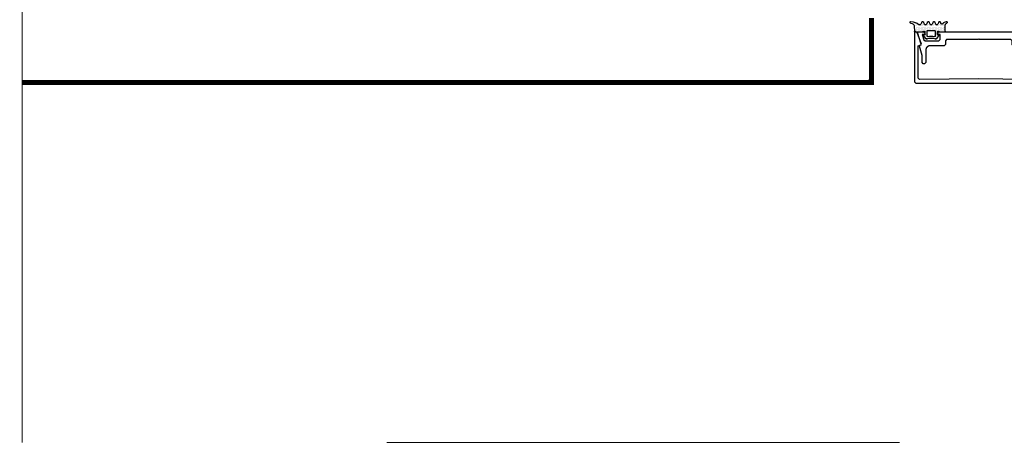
# Model space of a CAD drawing. Extents: x 4615668 to 9294084, y 5325188 to 10688993.
# Tile 41 of 256: x 4635266 to 4635304, y 5331497 to 5331513. Entities that reach past the tile are written whole.
import ezdxf

# ---------------------------------------------------------------- set-up
doc = ezdxf.new("R2010")
doc.units = 0
doc.header["$MEASUREMENT"] = 0
doc.linetypes.add('BUIB05', pattern=[1, 0.5, -0.5])
doc.layers.add('A_wymiary', color=152, linetype='Continuous', lineweight=5)
doc.layers.add('ocieplenie', color=214, linetype='Continuous', lineweight=13)
doc.layers.add('CrossSectionsGums', color=7, linetype='Continuous')
doc.layers.add('CrossSectionsProfils', color=7, linetype='Continuous')

# ---------------------------------------------------------------- blocks, each defined once
blk = doc.blocks.new('5032252X', base_point=(219.53, 286.06))
at = {"layer": 'CrossSectionsProfils', "flags": 128}
blk.add_lwpolyline([(242.62, 280.48), (241.63, 276.79), (241.63, 274.06), (241.13, 273.56), (240.63, 273.56), (240.13, 274.06), (240.13, 279.06), (240.12, 279.13), (240.12, 279.19), (240.11, 279.26), (240.1, 279.32), (240.09, 279.39), (240.08, 279.45), (240.06, 279.51), (240.04, 279.58), (240.01, 279.64), (239.99, 279.7), (239.96, 279.76), (239.93, 279.81), (239.89, 279.87), (239.86, 279.92), (239.82, 279.98), (239.78, 280.03), (239.73, 280.08), (239.69, 280.12), (239.64, 280.17), (239.59, 280.21), (239.54, 280.25), (239.49, 280.29), (239.43, 280.33), (239.38, 280.36), (239.32, 280.39), (239.26, 280.42), (239.2, 280.45), (239.14, 280.47), (239.08, 280.49), (239.01, 280.51), (238.95, 280.53), (238.89, 280.54), (238.82, 280.55), (238.76, 280.56), (238.69, 280.56), (238.63, 280.56), (233.03, 280.56), (232.53, 281.06), (232.53, 282.56), (232.03, 283.06), (219.78, 283.06), (219.53, 283.31), (219.28, 283.06), (207.03, 283.06), (206.53, 282.56), (206.53, 281.06), (206.03, 280.56), (200.43, 280.56), (200.36, 280.56), (200.3, 280.56), (200.23, 280.55), (200.17, 280.54), (200.1, 280.53), (200.04, 280.51), (199.98, 280.49), (199.91, 280.47), (199.85, 280.45), (199.79, 280.42), (199.73, 280.39), (199.68, 280.36), (199.62, 280.33), (199.57, 280.29), (199.51, 280.25), (199.46, 280.21), (199.41, 280.17), (199.37, 280.12), (199.32, 280.08), (199.28, 280.03), (199.24, 279.98), (199.2, 279.92), (199.16, 279.87), (199.13, 279.81), (199.1, 279.76), (199.07, 279.7), (199.04, 279.64), (199.02, 279.58), (199, 279.51), (198.98, 279.45), (198.96, 279.39), (198.95, 279.32), (198.94, 279.26), (198.93, 279.19), (198.93, 279.13), (198.93, 279.06), (198.93, 274.06), (198.43, 273.56), (197.93, 273.56), (197.43, 274.06), (197.43, 276.79), (196.44, 280.48), (196.62, 280.84), (196.99, 280.97), (197.12, 281.22), (195.64, 285.8), (195.83, 286.06), (198.03, 286.06), (198.53, 285.56), (198.53, 285.07), (197.45, 285.07), (198.15, 282.91), (198.62, 282.56), (204.03, 282.56), (204.53, 283.06), (204.53, 285.07), (203.53, 285.07), (203.53, 285.56), (204.03, 286.06), (235.03, 286.06), (235.53, 285.56), (235.53, 285.07), (234.53, 285.07), (234.53, 283.06), (235.03, 282.56), (240.43, 282.56), (240.9, 282.91), (241.6, 285.07), (240.53, 285.07), (240.53, 285.56), (241.03, 286.06), (243.23, 286.06), (243.42, 285.8), (241.94, 281.22), (242.06, 280.97), (242.43, 280.84), (242.62, 280.48)], dxfattribs=at)
blk = doc.blocks.new('K41_7892_X', base_point=(63.96414, 1082.43878))
at = {"layer": 'CrossSectionsProfils'}
for p, q in [((39.16414, 1082.43878), (38.96414, 1082.23878)), ((38.96414, 1082.23878), (38.96414, 1062.93878)), ((39.49342, 1082.43878), (39.16414, 1082.43878)), ((39.96326, 1082.10979), (39.49342, 1082.43878)), ((41.60208, 1077.60718), (39.96326, 1082.10979)), ((87.96502, 1082.10979), (86.3262, 1077.60718)), ((88.43486, 1082.43878), (87.96502, 1082.10979)), ((88.76414, 1082.43878), (88.43486, 1082.43878)), ((88.96414, 1082.23878), (88.76414, 1082.43878)), ((88.96414, 1062.93878), (88.96414, 1082.23878)), ((40.36414, 1076.94377), (41.48254, 1077.35084)), ((40.36414, 1064.33437), (40.36414, 1076.94377)), ((41.48254, 1077.35084), (41.60208, 1077.60718)), ((86.3262, 1077.60718), (86.44574, 1077.35084)), ((86.44574, 1077.35084), (87.56414, 1076.94377)), ((87.56414, 1076.94377), (87.56414, 1064.33437)), ((40.86856, 1063.83439), (40.36414, 1064.33437)), ((87.56414, 1064.33437), (87.05971, 1063.83439)), ((38.96414, 1062.93878), (39.46414, 1062.43878)), ((39.46414, 1062.43878), (88.46414, 1062.43878)), ((63.96414, 1064.03878), (40.86856, 1063.83439)), ((87.05971, 1063.83439), (63.96414, 1064.03878)), ((88.46414, 1062.43878), (88.96414, 1062.93878))]:
    blk.add_line(p, q, dxfattribs=at)
blk = doc.blocks.new('Hatch19036', base_point=(5719.19, 731.85))
at = {"layer": 'CrossSectionsGums', "color": 8}
for p, q in [((6276.66, 666.61), (6276.66, 666.61)), ((6276.9, 666.14), (6276.9, 666.14)), ((6277.14, 666.61), (6277.14, 666.61)), ((6277.37, 665.18), (6277.37, 665.18)), ((6277.38, 666.14), (6277.38, 666.14)), ((6277.61, 665.66), (6277.61, 665.66)), ((6277.61, 664.71), (6277.61, 664.71)), ((6277.85, 666.14), (6277.85, 666.14)), ((6277.85, 665.18), (6277.85, 665.18)), ((6278.09, 665.66), (6278.09, 665.66)), ((6278.09, 664.71), (6278.09, 664.71)), ((6278.33, 665.18), (6278.33, 665.18)), ((6278.57, 665.66), (6278.57, 665.66)), ((6278.57, 664.71), (6278.57, 664.71)), ((6278.8, 665.18), (6278.8, 665.18)), ((6279.04, 665.66), (6279.04, 665.66)), ((6279.04, 664.71), (6279.04, 664.71)), ((6279.28, 666.14), (6279.28, 666.14)), ((6279.28, 665.18), (6279.28, 665.18)), ((6279.52, 666.61), (6279.52, 666.61)), ((6279.52, 665.66), (6279.52, 665.66)), ((6279.52, 664.71), (6279.52, 664.71)), ((6279.76, 666.14), (6279.76, 666.14)), ((6279.76, 665.18), (6279.76, 665.18)), ((6279.99, 665.66), (6279.99, 665.66)), ((6279.99, 664.71), (6279.99, 664.71)), ((6280.23, 665.18), (6280.23, 665.18)), ((6280.47, 664.71), (6280.47, 664.71)), ((6280.71, 665.18), (6280.71, 665.18)), ((6280.95, 665.66), (6280.95, 665.66)), ((6280.95, 664.71), (6280.95, 664.71)), ((6281.18, 665.18), (6281.18, 665.18)), ((6281.19, 666.14), (6281.19, 666.14)), ((6281.42, 666.61), (6281.42, 666.61)), ((6281.42, 665.66), (6281.42, 665.66)), ((6281.42, 664.71), (6281.42, 664.71)), ((6281.66, 666.14), (6281.66, 666.14)), ((6281.66, 665.18), (6281.66, 665.18)), ((6281.9, 666.61), (6281.9, 666.61)), ((6281.9, 665.66), (6281.9, 665.66)), ((6281.9, 664.71), (6281.9, 664.71)), ((6282.14, 666.14), (6282.14, 666.14)), ((6282.14, 665.18), (6282.14, 665.18)), ((6282.38, 665.66), (6282.38, 665.66)), ((6282.38, 664.71), (6282.38, 664.71)), ((6282.61, 665.18), (6282.61, 665.18)), ((6282.85, 664.71), (6282.85, 664.71)), ((6283.09, 665.18), (6283.09, 665.18)), ((6283.33, 665.66), (6283.33, 665.66)), ((6283.33, 664.71), (6283.33, 664.71)), ((6283.57, 666.14), (6283.57, 666.14)), ((6283.57, 665.18), (6283.57, 665.18)), ((6283.8, 666.61), (6283.8, 666.61)), ((6283.8, 665.66), (6283.8, 665.66)), ((6283.8, 664.71), (6283.8, 664.71)), ((6284.04, 666.14), (6284.04, 666.14)), ((6284.04, 665.18), (6284.04, 665.18)), ((6284.28, 665.66), (6284.28, 665.66)), ((6284.28, 664.71), (6284.28, 664.71)), ((6284.52, 665.18), (6284.52, 665.18)), ((6284.76, 664.71), (6284.76, 664.71)), ((6284.99, 665.18), (6284.99, 665.18)), ((6285.23, 665.66), (6285.23, 665.66)), ((6285.23, 664.71), (6285.23, 664.71)), ((6285.47, 666.14), (6285.47, 666.14)), ((6285.47, 665.18), (6285.47, 665.18)), ((6285.71, 666.61), (6285.71, 666.61)), ((6285.71, 665.66), (6285.71, 665.66)), ((6285.71, 664.71), (6285.71, 664.71)), ((6285.95, 666.14), (6285.95, 666.14)), ((6285.95, 665.18), (6285.95, 665.18)), ((6286.19, 666.61), (6286.19, 666.61)), ((6286.19, 665.66), (6286.19, 665.66)), ((6286.19, 664.71), (6286.19, 664.71)), ((6286.42, 666.14), (6286.42, 666.14)), ((6286.42, 665.18), (6286.42, 665.18)), ((6286.66, 665.66), (6286.66, 665.66)), ((6286.66, 664.71), (6286.66, 664.71)), ((6286.9, 665.18), (6286.9, 665.18)), ((6287.14, 664.71), (6287.14, 664.71)), ((6287.38, 665.18), (6287.38, 665.18)), ((6287.61, 665.66), (6287.61, 665.66)), ((6287.61, 664.71), (6287.61, 664.71)), ((6287.85, 665.18), (6287.85, 665.18)), ((6288.09, 665.66), (6288.09, 665.66)), ((6288.09, 664.71), (6288.09, 664.71)), ((6288.33, 666.14), (6288.33, 666.14)), ((6288.33, 665.18), (6288.33, 665.18)), ((6288.57, 665.66), (6288.57, 665.66)), ((6288.57, 664.71), (6288.57, 664.71)), ((6288.8, 666.14), (6288.8, 666.14)), ((6288.8, 665.18), (6288.8, 665.18)), ((6289.04, 665.66), (6289.04, 665.66)), ((6289.04, 664.71), (6289.04, 664.71)), ((6289.28, 666.14), (6289.28, 666.14)), ((6289.28, 665.18), (6289.28, 665.18)), ((6289.52, 666.61), (6289.52, 666.61)), ((6289.52, 665.66), (6289.52, 665.66)), ((6289.76, 666.14), (6289.76, 666.14)), ((6290, 666.61), (6290, 666.61)), ((6290.23, 666.14), (6290.23, 666.14)), ((6290.47, 666.61), (6290.47, 666.61)), ((6277.37, 664.23), (6277.37, 664.23)), ((6277.38, 663.28), (6277.38, 663.28)), ((6277.61, 663.76), (6277.61, 663.76)), ((6277.85, 664.23), (6277.85, 664.23)), ((6277.85, 663.28), (6277.85, 663.28)), ((6278.09, 663.76), (6278.09, 663.76)), ((6278.33, 664.23), (6278.33, 664.23)), ((6278.33, 663.28), (6278.33, 663.28)), ((6278.57, 663.76), (6278.57, 663.76)), ((6278.8, 664.23), (6278.8, 664.23)), ((6278.8, 663.28), (6278.8, 663.28)), ((6279.04, 663.76), (6279.04, 663.76)), ((6279.28, 664.23), (6279.28, 664.23)), ((6279.28, 663.28), (6279.28, 663.28)), ((6279.52, 663.76), (6279.52, 663.76)), ((6279.76, 664.23), (6279.76, 664.23)), ((6279.76, 663.28), (6279.76, 663.28)), ((6279.76, 661.37), (6279.76, 661.37)), ((6279.99, 663.76), (6279.99, 663.76)), ((6280.23, 664.23), (6280.23, 664.23)), ((6280.23, 663.28), (6280.23, 663.28)), ((6280.23, 661.37), (6280.23, 661.37)), ((6280.47, 663.76), (6280.47, 663.76)), ((6280.47, 662.8), (6280.47, 662.8)), ((6280.47, 661.85), (6280.47, 661.85)), ((6280.47, 660.9), (6280.47, 660.9)), ((6280.71, 664.23), (6280.71, 664.23)), ((6280.71, 663.28), (6280.71, 663.28)), ((6280.71, 662.33), (6280.71, 662.33)), ((6280.71, 661.37), (6280.71, 661.37)), ((6280.95, 663.76), (6280.95, 663.76)), ((6280.95, 662.8), (6280.95, 662.8)), ((6280.95, 661.85), (6280.95, 661.85)), ((6280.95, 660.9), (6280.95, 660.9)), ((6281.18, 664.23), (6281.18, 664.23)), ((6281.19, 663.28), (6281.19, 663.28)), ((6281.42, 663.76), (6281.42, 663.76)), ((6281.42, 660.9), (6281.42, 660.9)), ((6281.66, 664.23), (6281.66, 664.23)), ((6281.9, 663.76), (6281.9, 663.76)), ((6281.9, 660.9), (6281.9, 660.9)), ((6282.14, 664.23), (6282.14, 664.23)), ((6282.38, 663.76), (6282.38, 663.76)), ((6282.38, 660.9), (6282.38, 660.9)), ((6282.61, 664.23), (6282.61, 664.23)), ((6282.85, 663.76), (6282.85, 663.76)), ((6282.85, 660.9), (6282.85, 660.9)), ((6283.09, 664.23), (6283.09, 664.23)), ((6283.33, 663.76), (6283.33, 663.76)), ((6283.33, 660.9), (6283.33, 660.9)), ((6283.57, 664.23), (6283.57, 664.23)), ((6283.8, 663.76), (6283.8, 663.76)), ((6283.8, 660.9), (6283.8, 660.9)), ((6284.04, 664.23), (6284.04, 664.23)), ((6284.28, 663.76), (6284.28, 663.76)), ((6284.28, 660.9), (6284.28, 660.9)), ((6284.52, 664.23), (6284.52, 664.23)), ((6284.52, 663.28), (6284.52, 663.28)), ((6284.52, 662.33), (6284.52, 662.33)), ((6284.52, 661.37), (6284.52, 661.37)), ((6284.76, 663.76), (6284.76, 663.76)), ((6284.76, 662.8), (6284.76, 662.8)), ((6284.76, 661.85), (6284.76, 661.85)), ((6284.76, 660.9), (6284.76, 660.9)), ((6284.99, 664.23), (6284.99, 664.23)), ((6284.99, 662.33), (6284.99, 662.33)), ((6284.99, 661.37), (6284.99, 661.37)), ((6285, 663.28), (6285, 663.28)), ((6285.23, 663.76), (6285.23, 663.76)), ((6285.23, 662.8), (6285.23, 662.8)), ((6285.23, 661.85), (6285.23, 661.85)), ((6285.23, 660.9), (6285.23, 660.9)), ((6285.47, 664.23), (6285.47, 664.23)), ((6285.47, 663.28), (6285.47, 663.28)), ((6285.47, 661.37), (6285.47, 661.37)), ((6285.71, 663.76), (6285.71, 663.76)), ((6285.95, 664.23), (6285.95, 664.23)), ((6285.95, 663.28), (6285.95, 663.28)), ((6286.19, 663.76), (6286.19, 663.76)), ((6286.42, 664.23), (6286.42, 664.23)), ((6286.42, 663.28), (6286.42, 663.28)), ((6286.66, 663.76), (6286.66, 663.76)), ((6286.9, 664.23), (6286.9, 664.23)), ((6286.9, 663.28), (6286.9, 663.28)), ((6287.14, 663.76), (6287.14, 663.76)), ((6287.38, 664.23), (6287.38, 664.23)), ((6287.38, 663.28), (6287.38, 663.28)), ((6287.61, 663.76), (6287.61, 663.76)), ((6287.85, 664.23), (6287.85, 664.23)), ((6287.85, 663.28), (6287.85, 663.28)), ((6288.09, 663.76), (6288.09, 663.76)), ((6288.33, 664.23), (6288.33, 664.23)), ((6288.33, 663.28), (6288.33, 663.28)), ((6288.57, 663.76), (6288.57, 663.76)), ((6288.8, 664.23), (6288.8, 664.23)), ((6288.8, 663.28), (6288.8, 663.28)), ((6289.04, 663.76), (6289.04, 663.76)), ((6289.28, 664.23), (6289.28, 664.23)), ((6280.71, 660.42), (6280.71, 660.42)), ((6281.19, 660.42), (6281.19, 660.42)), ((6281.66, 660.42), (6281.66, 660.42)), ((6282.14, 660.42), (6282.14, 660.42)), ((6283.57, 660.42), (6283.57, 660.42)), ((6284.04, 660.42), (6284.04, 660.42)), ((6284.52, 660.42), (6284.52, 660.42)), ((6285, 660.42), (6285, 660.42))]:
    blk.add_line(p, q, dxfattribs=at)
blk = doc.blocks.new('120480', base_point=(6282.48, 662.75))
at = {"layer": 'CrossSectionsGums', "color": 1}
for p, q in [((6276.5, 666.64), (6276.48, 666.59)), ((6276.48, 666.59), (6276.48, 666.54)), ((6276.48, 666.54), (6276.49, 666.49)), ((6276.49, 666.49), (6276.5, 666.44)), ((6276.51, 666.69), (6276.5, 666.64)), ((6276.5, 666.44), (6276.52, 666.39)), ((6276.54, 666.73), (6276.51, 666.69)), ((6276.52, 666.39), (6276.55, 666.35)), ((6276.58, 666.77), (6276.54, 666.73)), ((6276.55, 666.35), (6276.59, 666.32)), ((6276.62, 666.8), (6276.58, 666.77)), ((6276.59, 666.32), (6276.63, 666.29)), ((6276.66, 666.82), (6276.62, 666.8)), ((6276.81, 666.17), (6276.63, 666.29)), ((6276.71, 666.84), (6276.66, 666.82)), ((6276.76, 666.85), (6276.71, 666.84)), ((6276.81, 666.85), (6276.76, 666.85)), ((6277.16, 666.78), (6276.81, 666.85)), ((6276.96, 666.02), (6276.81, 666.17)), ((6277.08, 665.85), (6276.96, 666.02)), ((6277.17, 665.66), (6277.08, 665.85)), ((6277.49, 666.66), (6277.16, 666.78)), ((6277.22, 665.45), (6277.17, 665.66)), ((6277.24, 665.24), (6277.22, 665.45)), ((6277.24, 663.15), (6277.24, 665.24)), ((6277.79, 666.48), (6277.49, 666.66)), ((6278.05, 666.24), (6277.79, 666.48)), ((6278.28, 665.97), (6278.05, 666.24)), ((6278.28, 665.97), (6278.31, 665.93)), ((6278.31, 665.93), (6278.35, 665.9)), ((6278.35, 665.9), (6278.39, 665.87)), ((6278.39, 665.87), (6278.44, 665.85)), ((6278.44, 665.85), (6278.5, 665.84)), ((6278.5, 665.84), (6278.55, 665.84)), ((6278.55, 665.84), (6278.6, 665.85)), ((6278.6, 665.85), (6278.65, 665.87)), ((6278.65, 665.87), (6278.7, 665.89)), ((6278.7, 665.89), (6278.74, 665.93)), ((6278.74, 665.93), (6278.77, 665.97)), ((6278.77, 665.97), (6278.8, 666.01)), ((6278.8, 666.01), (6279.08, 666.62)), ((6279.11, 666.68), (6279.08, 666.62)), ((6279.16, 666.73), (6279.11, 666.68)), ((6279.21, 666.78), (6279.16, 666.73)), ((6279.27, 666.81), (6279.21, 666.78)), ((6279.34, 666.83), (6279.27, 666.81)), ((6279.41, 666.85), (6279.34, 666.83)), ((6279.48, 666.85), (6279.41, 666.85)), ((6279.55, 666.83), (6279.48, 666.85)), ((6279.61, 666.81), (6279.55, 666.83)), ((6279.67, 666.78), (6279.61, 666.81)), ((6279.72, 666.73), (6279.67, 666.78)), ((6279.77, 666.68), (6279.72, 666.73)), ((6279.8, 666.62), (6279.77, 666.68)), ((6279.8, 666.62), (6280.18, 665.81)), ((6280.18, 665.81), (6280.21, 665.75)), ((6280.21, 665.75), (6280.26, 665.7)), ((6280.26, 665.7), (6280.31, 665.65)), ((6280.31, 665.65), (6280.37, 665.62)), ((6280.37, 665.62), (6280.44, 665.6)), ((6280.44, 665.6), (6280.51, 665.58)), ((6280.51, 665.58), (6280.58, 665.58)), ((6280.58, 665.58), (6280.65, 665.6)), ((6280.65, 665.6), (6280.71, 665.62)), ((6280.71, 665.62), (6280.77, 665.65)), ((6280.77, 665.65), (6280.82, 665.7)), ((6280.82, 665.7), (6280.87, 665.75)), ((6280.87, 665.75), (6280.9, 665.81)), ((6280.9, 665.81), (6281.28, 666.62)), ((6281.31, 666.68), (6281.28, 666.62)), ((6281.36, 666.73), (6281.31, 666.68)), ((6281.41, 666.78), (6281.36, 666.73)), ((6281.47, 666.81), (6281.41, 666.78)), ((6281.54, 666.83), (6281.47, 666.81)), ((6281.61, 666.85), (6281.54, 666.83)), ((6281.68, 666.85), (6281.61, 666.85)), ((6281.75, 666.83), (6281.68, 666.85)), ((6281.81, 666.81), (6281.75, 666.83)), ((6281.87, 666.78), (6281.81, 666.81)), ((6281.92, 666.73), (6281.87, 666.78)), ((6281.97, 666.68), (6281.92, 666.73)), ((6282, 666.62), (6281.97, 666.68)), ((6282, 666.62), (6282.38, 665.81)), ((6282.38, 665.81), (6282.41, 665.75)), ((6282.41, 665.75), (6282.46, 665.7)), ((6282.46, 665.7), (6282.51, 665.65)), ((6282.51, 665.65), (6282.57, 665.62)), ((6282.57, 665.62), (6282.64, 665.6)), ((6282.64, 665.6), (6282.71, 665.58)), ((6282.71, 665.58), (6282.78, 665.58)), ((6282.78, 665.58), (6282.85, 665.6)), ((6282.85, 665.6), (6282.91, 665.62)), ((6282.91, 665.62), (6282.97, 665.65)), ((6282.97, 665.65), (6283.02, 665.7)), ((6283.02, 665.7), (6283.07, 665.75)), ((6283.07, 665.75), (6283.1, 665.81)), ((6283.1, 665.81), (6283.48, 666.62)), ((6283.51, 666.68), (6283.48, 666.62)), ((6283.56, 666.73), (6283.51, 666.68)), ((6283.61, 666.78), (6283.56, 666.73)), ((6283.67, 666.81), (6283.61, 666.78)), ((6283.74, 666.83), (6283.67, 666.81)), ((6283.81, 666.85), (6283.74, 666.83)), ((6283.88, 666.85), (6283.81, 666.85)), ((6283.95, 666.83), (6283.88, 666.85)), ((6284.01, 666.81), (6283.95, 666.83)), ((6284.07, 666.78), (6284.01, 666.81)), ((6284.12, 666.73), (6284.07, 666.78)), ((6284.17, 666.68), (6284.12, 666.73)), ((6284.2, 666.62), (6284.17, 666.68)), ((6284.2, 666.62), (6284.58, 665.81)), ((6284.58, 665.81), (6284.61, 665.75)), ((6284.61, 665.75), (6284.66, 665.7)), ((6284.66, 665.7), (6284.71, 665.65)), ((6284.71, 665.65), (6284.77, 665.62)), ((6284.77, 665.62), (6284.84, 665.6)), ((6284.84, 665.6), (6284.91, 665.58)), ((6284.91, 665.58), (6284.98, 665.58)), ((6284.98, 665.58), (6285.05, 665.6)), ((6285.05, 665.6), (6285.11, 665.62)), ((6285.11, 665.62), (6285.17, 665.65)), ((6285.17, 665.65), (6285.22, 665.7)), ((6285.22, 665.7), (6285.27, 665.75)), ((6285.27, 665.75), (6285.3, 665.81)), ((6285.3, 665.81), (6285.68, 666.62)), ((6285.71, 666.68), (6285.68, 666.62)), ((6285.76, 666.73), (6285.71, 666.68)), ((6285.81, 666.78), (6285.76, 666.73)), ((6285.87, 666.81), (6285.81, 666.78)), ((6285.94, 666.83), (6285.87, 666.81)), ((6286.01, 666.85), (6285.94, 666.83)), ((6286.08, 666.85), (6286.01, 666.85)), ((6286.15, 666.83), (6286.08, 666.85)), ((6286.21, 666.81), (6286.15, 666.83)), ((6286.27, 666.78), (6286.21, 666.81)), ((6286.32, 666.73), (6286.27, 666.78)), ((6286.37, 666.68), (6286.32, 666.73)), ((6286.4, 666.62), (6286.37, 666.68)), ((6286.4, 666.62), (6286.75, 665.87)), ((6286.75, 665.87), (6286.8, 665.79)), ((6286.8, 665.79), (6286.86, 665.72)), ((6286.86, 665.72), (6286.93, 665.67)), ((6286.93, 665.67), (6287.01, 665.62)), ((6287.01, 665.62), (6287.1, 665.59)), ((6287.1, 665.59), (6287.19, 665.58)), ((6287.19, 665.58), (6287.28, 665.59)), ((6287.28, 665.59), (6287.37, 665.61)), ((6287.37, 665.61), (6287.45, 665.65)), ((6287.45, 665.65), (6287.52, 665.7)), ((6288.22, 666.18), (6287.52, 665.7)), ((6288.98, 666.54), (6288.22, 666.18)), ((6289.8, 666.76), (6288.98, 666.54)), ((6289.34, 664.98), (6289.24, 663.13)), ((6289.37, 665.17), (6289.34, 664.98)), ((6289.42, 665.37), (6289.37, 665.17)), ((6289.52, 665.54), (6289.42, 665.37)), ((6289.63, 665.7), (6289.52, 665.54)), ((6289.78, 665.84), (6289.63, 665.7)), ((6289.94, 665.96), (6289.78, 665.84)), ((6290.64, 666.85), (6289.8, 666.76)), ((6290.13, 666.04), (6289.94, 665.96)), ((6290.74, 666.27), (6290.13, 666.04)), ((6290.69, 666.84), (6290.64, 666.85)), ((6290.74, 666.83), (6290.69, 666.84)), ((6290.79, 666.81), (6290.74, 666.83)), ((6290.74, 666.27), (6290.79, 666.29)), ((6290.83, 666.78), (6290.79, 666.81)), ((6290.79, 666.29), (6290.84, 666.32)), ((6290.87, 666.74), (6290.83, 666.78)), ((6290.84, 666.32), (6290.87, 666.36)), ((6290.9, 666.7), (6290.87, 666.74)), ((6290.87, 666.36), (6290.9, 666.4)), ((6290.92, 666.65), (6290.9, 666.7)), ((6290.9, 666.4), (6290.92, 666.45)), ((6290.94, 666.6), (6290.92, 666.65)), ((6290.92, 666.45), (6290.94, 666.5)), ((6290.94, 666.55), (6290.94, 666.6)), ((6290.94, 666.5), (6290.94, 666.55)), ((6277.24, 663.15), (6277.25, 663.1)), ((6277.25, 663.1), (6277.26, 663.05)), ((6277.26, 663.05), (6277.28, 663)), ((6277.28, 663), (6277.31, 662.96)), ((6277.31, 662.96), (6277.35, 662.92)), ((6277.35, 662.92), (6277.39, 662.89)), ((6277.39, 662.89), (6277.44, 662.87)), ((6277.44, 662.87), (6277.49, 662.85)), ((6277.49, 662.85), (6277.54, 662.85)), ((6279.42, 662.85), (6277.54, 662.85)), ((6279.42, 662.85), (6279.47, 662.85)), ((6279.47, 662.85), (6279.53, 662.87)), ((6279.53, 662.87), (6279.57, 662.89)), ((6279.57, 662.89), (6279.62, 662.92)), ((6279.62, 662.92), (6279.65, 662.95)), ((6279.65, 662.95), (6279.68, 663)), ((6279.71, 663.04), (6279.68, 663)), ((6279.75, 663.08), (6279.71, 663.04)), ((6279.75, 661.41), (6279.74, 661.38)), ((6279.74, 661.38), (6279.74, 661.34)), ((6279.74, 661.34), (6279.75, 661.31)), ((6279.79, 663.11), (6279.75, 663.08)), ((6279.76, 661.44), (6279.75, 661.41)), ((6279.75, 661.31), (6279.76, 661.28)), ((6279.78, 661.48), (6279.76, 661.44)), ((6279.76, 661.28), (6279.78, 661.25)), ((6279.8, 661.5), (6279.78, 661.48)), ((6280.53, 660.18), (6279.78, 661.25)), ((6279.84, 663.13), (6279.79, 663.11)), ((6279.83, 661.52), (6279.8, 661.5)), ((6279.86, 661.54), (6279.83, 661.52)), ((6279.89, 663.14), (6279.84, 663.13)), ((6279.89, 661.55), (6279.86, 661.54)), ((6279.94, 663.15), (6279.89, 663.14)), ((6279.89, 661.55), (6280.24, 661.65)), ((6279.99, 663.14), (6279.94, 663.15)), ((6280.04, 663.13), (6279.99, 663.14)), ((6280.09, 663.11), (6280.04, 663.13)), ((6280.13, 663.08), (6280.09, 663.11)), ((6280.17, 663.04), (6280.13, 663.08)), ((6280.2, 663), (6280.17, 663.04)), ((6280.22, 662.95), (6280.2, 663)), ((6280.24, 662.9), (6280.22, 662.95)), ((6280.24, 662.85), (6280.24, 662.9)), ((6280.24, 661.65), (6280.24, 662.85)), ((6281.15, 663.18), (6281.14, 663.15)), ((6281.14, 663.15), (6281.14, 661.17)), ((6281.14, 661.17), (6281.15, 661.14)), ((6281.17, 663.25), (6281.15, 663.22)), ((6281.15, 663.22), (6281.15, 663.18)), ((6281.15, 661.14), (6281.16, 661.1)), ((6281.16, 661.1), (6281.17, 661.07)), ((6281.19, 663.28), (6281.17, 663.25)), ((6281.17, 661.07), (6281.19, 661.04)), ((6281.21, 663.3), (6281.19, 663.28)), ((6281.19, 661.04), (6281.22, 661.02)), ((6281.24, 663.32), (6281.21, 663.3)), ((6281.22, 661.02), (6281.25, 661)), ((6281.27, 663.34), (6281.24, 663.32)), ((6281.25, 661), (6281.28, 660.98)), ((6281.31, 663.34), (6281.27, 663.34)), ((6281.28, 660.98), (6281.32, 660.97)), ((6281.34, 663.35), (6281.31, 663.34)), ((6281.32, 660.97), (6281.36, 660.97)), ((6284.14, 663.35), (6281.34, 663.35)), ((6281.36, 660.97), (6281.39, 660.98)), ((6282.06, 661.11), (6281.39, 660.98)), ((6282.74, 661.15), (6282.06, 661.11)), ((6283.42, 661.11), (6282.74, 661.15)), ((6284.09, 660.98), (6283.42, 661.11)), ((6284.09, 660.98), (6284.13, 660.97)), ((6284.13, 660.97), (6284.16, 660.97)), ((6284.18, 663.34), (6284.14, 663.35)), ((6284.16, 660.97), (6284.2, 660.98)), ((6284.21, 663.34), (6284.18, 663.34)), ((6284.2, 660.98), (6284.23, 661)), ((6284.24, 663.32), (6284.21, 663.34)), ((6284.23, 661), (6284.26, 661.02)), ((6284.27, 663.3), (6284.24, 663.32)), ((6284.26, 661.02), (6284.29, 661.04)), ((6284.3, 663.28), (6284.27, 663.3)), ((6284.29, 661.04), (6284.31, 661.07)), ((6284.32, 663.25), (6284.3, 663.28)), ((6284.31, 661.07), (6284.33, 661.1)), ((6284.33, 663.22), (6284.32, 663.25)), ((6284.34, 663.18), (6284.33, 663.22)), ((6284.33, 661.1), (6284.34, 661.14)), ((6284.34, 663.15), (6284.34, 663.18)), ((6284.34, 661.17), (6284.34, 663.15)), ((6284.34, 661.14), (6284.34, 661.17)), ((6285.71, 661.25), (6284.96, 660.18)), ((6285.25, 662.9), (6285.24, 662.85)), ((6285.24, 662.85), (6285.24, 661.65)), ((6285.24, 661.65), (6285.59, 661.55)), ((6285.26, 662.95), (6285.25, 662.9)), ((6285.28, 663), (6285.26, 662.95)), ((6285.31, 663.04), (6285.28, 663)), ((6285.35, 663.08), (6285.31, 663.04)), ((6285.39, 663.11), (6285.35, 663.08)), ((6285.44, 663.13), (6285.39, 663.11)), ((6285.49, 663.14), (6285.44, 663.13)), ((6285.54, 663.15), (6285.49, 663.14)), ((6285.59, 663.14), (6285.54, 663.15)), ((6285.64, 663.13), (6285.59, 663.14)), ((6285.63, 661.54), (6285.59, 661.55)), ((6285.66, 661.52), (6285.63, 661.54)), ((6285.69, 663.11), (6285.64, 663.13)), ((6285.68, 661.5), (6285.66, 661.52)), ((6285.71, 661.48), (6285.68, 661.5)), ((6285.73, 663.08), (6285.69, 663.11)), ((6285.72, 661.45), (6285.71, 661.48)), ((6285.71, 661.25), (6285.72, 661.28)), ((6285.74, 661.41), (6285.72, 661.45)), ((6285.72, 661.28), (6285.74, 661.31)), ((6285.77, 663.04), (6285.73, 663.08)), ((6285.74, 661.38), (6285.74, 661.41)), ((6285.74, 661.34), (6285.74, 661.38)), ((6285.74, 661.31), (6285.74, 661.34)), ((6285.8, 663), (6285.77, 663.04)), ((6285.8, 663), (6285.83, 662.96)), ((6285.83, 662.96), (6285.87, 662.92)), ((6285.87, 662.92), (6285.91, 662.89)), ((6285.91, 662.89), (6285.96, 662.87)), ((6285.96, 662.87), (6286.01, 662.85)), ((6286.01, 662.85), (6286.06, 662.85)), ((6288.94, 662.85), (6286.06, 662.85)), ((6288.94, 662.85), (6288.99, 662.85)), ((6288.99, 662.85), (6289.04, 662.86)), ((6289.04, 662.86), (6289.09, 662.89)), ((6289.09, 662.89), (6289.13, 662.91)), ((6289.13, 662.91), (6289.17, 662.95)), ((6289.17, 662.95), (6289.2, 662.99)), ((6289.2, 662.99), (6289.22, 663.03)), ((6289.22, 663.03), (6289.23, 663.08)), ((6289.23, 663.08), (6289.24, 663.13)), ((6280.53, 660.18), (6280.56, 660.13)), ((6280.56, 660.13), (6280.61, 660.1)), ((6280.61, 660.1), (6280.66, 660.07)), ((6280.66, 660.07), (6280.72, 660.05)), ((6280.72, 660.05), (6280.77, 660.05)), ((6281.07, 660.05), (6280.77, 660.05)), ((6281.07, 660.05), (6281.1, 660.05)), ((6281.1, 660.05), (6281.14, 660.06)), ((6281.14, 660.06), (6281.17, 660.07)), ((6281.17, 660.07), (6281.2, 660.08)), ((6281.8, 660.31), (6281.2, 660.08)), ((6282.42, 660.43), (6281.8, 660.31)), ((6283.06, 660.43), (6282.42, 660.43)), ((6283.69, 660.31), (6283.06, 660.43)), ((6284.28, 660.08), (6283.69, 660.31)), ((6284.28, 660.08), (6284.31, 660.07)), ((6284.31, 660.07), (6284.35, 660.06)), ((6284.35, 660.06), (6284.38, 660.05)), ((6284.38, 660.05), (6284.42, 660.05)), ((6284.71, 660.05), (6284.42, 660.05)), ((6284.71, 660.05), (6284.77, 660.05)), ((6284.77, 660.05), (6284.82, 660.07)), ((6284.82, 660.07), (6284.87, 660.1)), ((6284.87, 660.1), (6284.92, 660.13)), ((6284.92, 660.13), (6284.96, 660.18))]:
    blk.add_line(p, q, dxfattribs=at)
at = {"layer": 'CrossSectionsGums'}
blk.add_blockref('Hatch19036', (5719.19, 731.85), dxfattribs=at)

msp = doc.modelspace()

# ---------------------------------------------------------------- linework, layer by layer
at = {"layer": 'A_wymiary', "linetype": 'BUIB05', "ltscale": 40}
msp.add_lwpolyline([(4635265.701, 5331594.583), (4635379.931, 5331594.583), (4635379.931, 5331496.516), (4635265.701, 5331496.516)], close=True, dxfattribs=at)
at = {"layer": 'ocieplenie', "lineweight": 0, "const_width": 0.2}
msp.add_lwpolyline([(4635298.834, 5331513.087), (4635298.831, 5331510.572), (4635265.701, 5331510.572)], dxfattribs=at)

# ---------------------------------------------------------------- block references
at = {"layer": 'CrossSectionsGums', "xscale": 0.1, "yscale": -0.1, "zscale": 0.1, "rotation": 180}
msp.add_blockref('120480', (4635301.188, 5331512.54), dxfattribs=at)
at = {"layer": 'CrossSectionsProfils', "xscale": 0.1, "yscale": 0.1, "zscale": 0.1}
for name, p in [('K41_7892_X', (4635303.018, 5331512.55)), ('5032252X', (4635303.017, 5331512.55))]:
    msp.add_blockref(name, p, dxfattribs=at)

doc.saveas('drawing.dxf')
